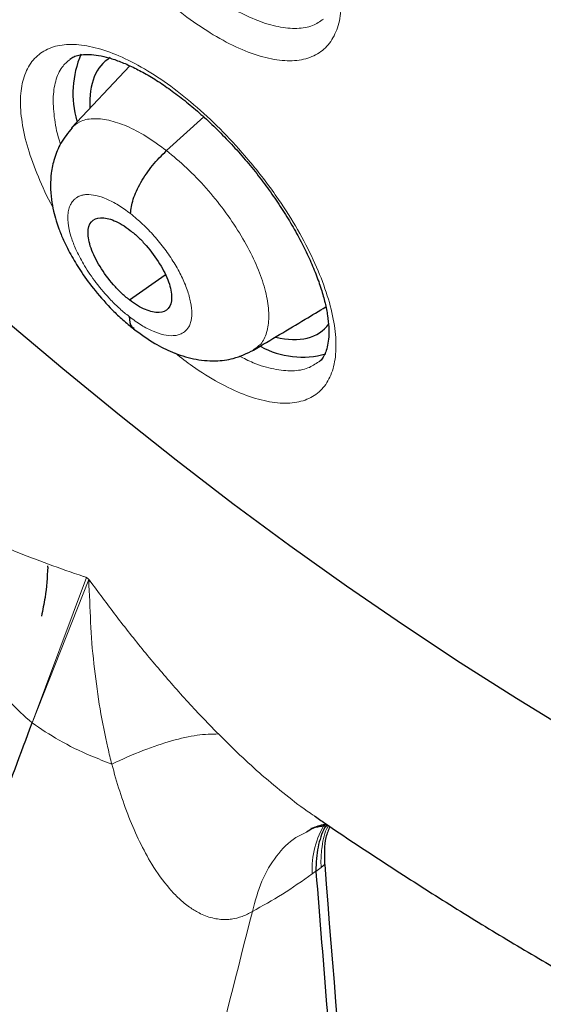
# Model space of a CAD drawing. Header units: millimetres. Extents: x 8 to 2230, y 12 to 2204.
# Tile 130 of 163: x 2051.73 to 2056.26, y 823.93 to 832.46. Entities that reach past the tile are written whole.
import ezdxf

# ---------------------------------------------------------------- set-up
doc = ezdxf.new("R2010")
doc.units = ezdxf.units.MM

msp = doc.modelspace()

# ---------------------------------------------------------------- linework, layer by layer
at = {"color": 7, "linetype": 'Continuous', "lineweight": 30}
for p, q in [((2052.6824, 832.0641), (2052.1756, 831.5281)), ((2052.9987, 831.3291), (2053.3218, 831.6219)), ((2052.6774, 830.0351), (2052.9875, 830.2512)), ((2051.9694, 827.7183), (2051.9718, 827.7285)), ((2054.294, 825.0799), (2054.2939, 825.0825))]:
    msp.add_line(p, q, dxfattribs=at)
at = {"color": 252, "linetype": 'Continuous', "lineweight": 0}
for p, q in [((2051.8337, 826.3674), (2052.3061, 827.627)), ((2051.8337, 826.3674), (2052.3258, 827.6117)), ((2052.3061, 827.627), (2052.3165, 827.6209)), ((2052.3258, 827.6117), (2052.3165, 827.6209)), ((2051.9143, 827.2944), (2051.9187, 827.2979)), ((2054.3387, 825.1149), (2054.3697, 825.1399)), ((2054.3698, 825.1394), (2054.3387, 825.1149)), ((2054.3698, 825.1394), (2054.3697, 825.1399)), ((2054.2939, 825.0825), (2054.2627, 825.0596)), ((2054.3387, 825.1149), (2054.294, 825.0799))]:
    msp.add_line(p, q, dxfattribs=at)
at = {"color": 7, "linetype": 'Continuous', "lineweight": 30, "flags": 128}
msp.add_lwpolyline([(2062.0512, 823.9212), (2061.6211, 824.0298), (2061.184, 824.155), (2060.7404, 824.2965), (2060.2906, 824.4543), (2059.8351, 824.6282), (2059.3741, 824.8181), (2058.9083, 825.0238), (2058.4378, 825.2451), (2057.9632, 825.4819), (2057.4849, 825.7339), (2057.0033, 826.0008), (2056.5188, 826.2826), (2056.0318, 826.5788), (2055.5428, 826.8893), (2055.0522, 827.2138), (2054.5604, 827.552), (2054.0679, 827.9037), (2053.5751, 828.2684), (2053.0824, 828.6458), (2052.5903, 829.0358), (2052.0992, 829.4378), (2051.6095, 829.8515)], dxfattribs=at)
at = {"color": 252, "linetype": 'Continuous', "lineweight": 0, "flags": 128}
msp.add_lwpolyline([(2062.0512, 823.9212), (2061.6211, 824.0298), (2061.184, 824.155), (2060.7404, 824.2965), (2060.2906, 824.4543), (2059.8351, 824.6282), (2059.3741, 824.8181), (2058.9083, 825.0238), (2058.4378, 825.2451), (2057.9632, 825.4819), (2057.4849, 825.7339), (2057.0033, 826.0008), (2056.5188, 826.2826), (2056.0318, 826.5788), (2055.5428, 826.8893), (2055.0522, 827.2138), (2054.5604, 827.552), (2054.0679, 827.9037), (2053.5751, 828.2684), (2053.0824, 828.6458), (2052.5903, 829.0358), (2052.0992, 829.4378), (2051.6095, 829.8515)], dxfattribs=at)
at = {"color": 7, "linetype": 'Continuous', "lineweight": 30}
for centre, radius, start, end in [((2053.0548, 831.826), 0.8664, 156.95537, 196.14959), ((2054.1773, 830.3068), 0.7675, 241.91486, 285.22461), ((2388.3011, 851.1339), 334.9415, 184.451069, 186.319843)]:
    msp.add_arc(centre, radius, start, end, dxfattribs=at)
at = {"color": 252, "linetype": 'Continuous', "lineweight": 0}
msp.add_arc((2054.9905, 825.1063), 0.7293, 147.42677, 183.67078, dxfattribs=at)
at = {"color": 7, "linetype": 'Continuous', "lineweight": 30}
for start_param, end_param in [(6.219972, 6.846264), (2.608493, 3.263126)]:
    msp.add_ellipse((2053.4124, 830.9388), major_axis=(-0.9361, 1.1719), ratio=0.457639, start_param=start_param, end_param=end_param, dxfattribs=at)
at = {"color": 252, "linetype": 'Continuous', "lineweight": 0}
for points, knots in [([(2055.5264, 883.511), (2056.5154, 882.9171), (2058.4933, 881.7293), (2061.5002, 879.6227), (2064.5065, 877.2984), (2067.4933, 874.7504), (2070.436, 872.005), (2073.3118, 869.0821), (2076.0982, 866.005), (2078.7734, 862.7976), (2081.3164, 859.4852), (2083.7073, 856.0936), (2085.9274, 852.6493), (2087.9593, 849.1795), (2089.787, 845.7112), (2091.3964, 842.2715), (2092.7747, 838.8875), (2093.9112, 835.5856), (2094.7971, 832.3916), (2095.4252, 829.3307), (2095.7908, 826.4266), (2095.891, 823.7023), (2095.725, 821.1788), (2095.2937, 818.8768), (2094.6027, 816.8111), (2093.6486, 815.0092), (2092.5521, 813.5503), (2091.6665, 812.8299), (2091.2741, 812.5107)], [0, 0, 0, 0, 0.038766, 0.077532, 0.116298, 0.155064, 0.19383, 0.232596, 0.271362, 0.310128, 0.348894, 0.387661, 0.426427, 0.465193, 0.503959, 0.542725, 0.581491, 0.620257, 0.659023, 0.697789, 0.736555, 0.775321, 0.814087, 0.852853, 0.891619, 0.930385, 0.969151, 1, 1, 1, 1]), ([(2052.0879, 833.7497), (2052.076, 833.7703), (2052.0136, 833.8787), (2051.9261, 834.0724), (2051.8363, 834.3214), (2051.7862, 834.5515), (2051.7734, 834.7572), (2051.8006, 834.9313), (2051.8651, 835.0704), (2051.9669, 835.1688), (2052.1014, 835.2256), (2052.2663, 835.2373), (2052.4556, 835.2054), (2052.6649, 835.1289), (2052.8876, 835.0119), (2053.1178, 834.8561), (2053.3488, 834.6673), (2053.5739, 834.4496), (2053.7605, 834.2402), (2053.9089, 834.0515), (2054.0474, 833.8577), (2054.1912, 833.6268), (2054.3265, 833.364), (2054.4276, 833.1102), (2054.4931, 832.8718), (2054.5196, 832.6566), (2054.5079, 832.4696), (2054.4567, 832.3173), (2054.3692, 832.2026), (2054.2461, 832.1305), (2054.0925, 832.1012), (2053.9115, 832.1173), (2053.7093, 832.1768), (2053.4906, 832.2789), (2053.2629, 832.4217), (2053.0822, 832.555), (2052.9818, 832.6478), (2052.957, 832.6708)], [0, 0, 0, 0, 0.007171, 0.037644, 0.068116, 0.098596, 0.129076, 0.159561, 0.190046, 0.22053, 0.251015, 0.281495, 0.311975, 0.342447, 0.37292, 0.403385, 0.433851, 0.464313, 0.494776, 0.51379, 0.532804, 0.563282, 0.593759, 0.624236, 0.654713, 0.685195, 0.715677, 0.746162, 0.776647, 0.807131, 0.837615, 0.868092, 0.89857, 0.92904, 0.95951, 0.989974, 1, 1, 1, 1]), ([(2053.6001, 832.5459), (2053.664, 832.5137), (2053.7927, 832.449), (2053.9716, 832.3975), (2054.1319, 832.3832), (2054.2657, 832.4046), (2054.3296, 832.449), (2054.3596, 832.4698)], [0, 0, 0, 0, 0.201347, 0.405411, 0.615396, 0.819504, 1, 1, 1, 1]), ([(2052.0138, 830.8399), (2052.0131, 830.841), (2051.9623, 830.9295), (2051.8846, 831.103), (2051.7928, 831.3507), (2051.7415, 831.5793), (2051.7273, 831.7834), (2051.7531, 831.9559), (2051.8163, 832.0933), (2051.9169, 832.1902), (2052.0503, 832.2455), (2052.2142, 832.2558), (2052.4028, 832.2226), (2052.6115, 832.1452), (2052.8339, 832.0274), (2053.0639, 831.8711), (2053.2949, 831.682), (2053.5203, 831.4645), (2053.7072, 831.2554), (2053.8561, 831.0672), (2053.9951, 830.8741), (2054.1397, 830.644), (2054.2761, 830.3824), (2054.3785, 830.1298), (2054.4453, 829.8929), (2054.4732, 829.6793), (2054.4629, 829.4938), (2054.413, 829.3432), (2054.3267, 829.2301), (2054.2048, 829.1596), (2054.0522, 829.1317), (2053.872, 829.1492), (2053.6704, 829.2093), (2053.4523, 829.3138), (2053.2516, 829.4354), (2053.1253, 829.5353), (2053.076, 829.5743)], [0, 0, 0, 0, 0.000427, 0.031764, 0.063102, 0.094453, 0.125805, 0.157165, 0.188525, 0.219884, 0.251244, 0.282595, 0.313946, 0.345283, 0.376621, 0.407945, 0.43927, 0.470589, 0.501907, 0.521447, 0.540987, 0.572333, 0.603679, 0.635025, 0.666371, 0.697725, 0.72908, 0.760441, 0.791802, 0.82316, 0.854518, 0.885865, 0.917212, 0.948545, 0.979878, 1, 1, 1, 1]), ([(2052.1634, 832.1199), (2052.139, 832.0995), (2052.083, 832.0527), (2052.0342, 831.9363), (2052.0103, 831.7838), (2052.0268, 831.6003), (2052.0513, 831.4648), (2052.0794, 831.3883), (2052.0806, 831.3851)], [0, 0, 0, 0, 0.1603945, 0.3680854, 0.5757766, 0.7834105, 0.9910442, 1, 1, 1, 1]), ([(2052.1776, 831.5255), (2052.1995, 831.5456), (2052.2475, 831.5898), (2052.3575, 831.6117), (2052.4951, 831.5987), (2052.6522, 831.5459), (2052.8221, 831.4591), (2052.9398, 831.3725), (2052.9987, 831.3291)], [0, 0, 0, 0, 0.143612, 0.314818, 0.486046, 0.657336, 0.828551, 1, 1, 1, 1]), ([(2052.9987, 831.3291), (2053.0576, 831.2807), (2053.1752, 831.1839), (2053.3441, 831.0068), (2053.4993, 830.8163), (2053.6354, 830.6162), (2053.7462, 830.4152), (2053.8279, 830.2207), (2053.876, 830.0409), (2053.891, 829.8816), (2053.8719, 829.7493), (2053.8268, 829.6518), (2053.7737, 829.6178), (2053.7506, 829.6031)], [0, 0, 0, 0, 0.093014, 0.185902, 0.27883, 0.371725, 0.464608, 0.557412, 0.650167, 0.743045, 0.835923, 0.928679, 1, 1, 1, 1]), ([(2052.6758, 829.8906), (2052.6483, 829.9128), (2052.5948, 829.9561), (2052.4958, 830.0533), (2052.389, 830.1784), (2052.2892, 830.325), (2052.2201, 830.4543), (2052.1773, 830.5613), (2052.1572, 830.6346), (2052.1489, 830.6819), (2052.1455, 830.7106), (2052.144, 830.7346), (2052.1438, 830.7527), (2052.1446, 830.7736), (2052.1479, 830.8045), (2052.1578, 830.8425), (2052.1764, 830.8804), (2052.1984, 830.9065), (2052.2226, 830.9248), (2052.2455, 830.9365), (2052.2729, 830.945), (2052.318, 830.9507), (2052.3858, 830.9441), (2052.4799, 830.9126), (2052.5815, 830.8606), (2052.6517, 830.8087), (2052.6868, 830.7828)], [0, 0, 0, 0, 0.048783, 0.095091, 0.180609, 0.256957, 0.324069, 0.38196, 0.430558, 0.451395, 0.469929, 0.486161, 0.500088, 0.507786, 0.531988, 0.571381, 0.60607, 0.647427, 0.670595, 0.695406, 0.721866, 0.749996, 0.812841, 0.875443, 0.937763, 1, 1, 1, 1]), ([(2052.6868, 830.7828), (2052.7221, 830.7538), (2052.7925, 830.6961), (2052.8934, 830.5901), (2052.986, 830.4762), (2053.0671, 830.3568), (2053.1331, 830.2368), (2053.1814, 830.1206), (2053.2113, 830.0123), (2053.2223, 829.9154), (2053.2137, 829.8462), (2053.1978, 829.8098), (2053.1877, 829.794), (2053.182, 829.7862), (2053.1774, 829.7811), (2053.1714, 829.7742), (2053.1567, 829.7587), (2053.1299, 829.7408), (2053.0931, 829.7288), (2053.0451, 829.7227), (2052.9772, 829.7292), (2052.8834, 829.7603), (2052.7816, 829.8122), (2052.7111, 829.8644), (2052.6758, 829.8906)], [0, 0, 0, 0, 0.062599, 0.124982, 0.187343, 0.249638, 0.311873, 0.374277, 0.436893, 0.499547, 0.562188, 0.597231, 0.606408, 0.615581, 0.624751, 0.626587, 0.642356, 0.687304, 0.721009, 0.749871, 0.812374, 0.874893, 0.937368, 1, 1, 1, 1]), ([(2053.6284, 829.5487), (2053.6696, 829.5281), (2053.7761, 829.4747), (2053.9329, 829.4307), (2054.0933, 829.4144), (2054.2254, 829.4353), (2054.2889, 829.4788), (2054.3184, 829.4991)], [0, 0, 0, 0, 0.140098, 0.362493, 0.584888, 0.807369, 1, 1, 1, 1]), ([(2052.3028, 827.6289), (2052.3012, 827.6299), (2052.2945, 827.6341), (2052.2864, 827.6353), (2052.1779, 827.6724), (2051.9747, 827.7429), (2051.6801, 827.8569), (2051.3954, 827.9782), (2051.1768, 828.0816), (2051.0554, 828.1453), (2051.0207, 828.1635)], [0, 0, 0, 0, 0.003682, 0.015021, 0.017246, 0.239685, 0.462417, 0.686201, 0.910443, 1, 1, 1, 1]), ([(2052.5252, 826.011), (2052.5136, 826.0573), (2052.4743, 826.2135), (2052.4207, 826.4876), (2052.3728, 826.8369), (2052.3373, 827.1945), (2052.336, 827.447), (2052.3255, 827.5822), (2052.3291, 827.5991), (2052.3244, 827.6066), (2052.323, 827.6088)], [0, 0, 0, 0, 0.091796, 0.309477, 0.528039, 0.7489, 0.9704, 0.985089, 0.995574, 1, 1, 1, 1]), ([(2052.3286, 827.6088), (2052.3301, 827.6074), (2052.3362, 827.6016), (2052.3412, 827.5926), (2052.4214, 827.4827), (2052.5756, 827.2746), (2052.8174, 826.9707), (2053.0706, 826.6728), (2053.2827, 826.4406), (2053.4117, 826.3092), (2053.4485, 826.2717)], [0, 0, 0, 0, 0.003682, 0.015021, 0.017246, 0.239685, 0.462417, 0.686201, 0.910443, 1, 1, 1, 1]), ([(2051.4038, 826.8849), (2051.4277, 826.842), (2051.4901, 826.7301), (2051.6291, 826.5532), (2051.7667, 826.4282), (2051.8337, 826.3674)], [0, 0, 0, 0, 0.24172, 0.631096, 1, 1, 1, 1]), ([(2052.5252, 826.011), (2052.4644, 826.0342), (2052.3056, 826.0947), (2052.0668, 826.2121), (2051.91, 826.3166), (2051.8337, 826.3674)], [0, 0, 0, 0, 0.24172, 0.631096, 1, 1, 1, 1]), ([(2053.4485, 826.2717), (2053.5103, 826.2105), (2053.6342, 826.088), (2053.8287, 825.9111), (2054.0325, 825.743), (2054.1821, 825.6251), (2054.2676, 825.5709), (2054.2784, 825.564)], [0, 0, 0, 0, 0.239537, 0.47955, 0.721574, 0.964653, 1, 1, 1, 1]), ([(2053.7441, 824.7333), (2053.7441, 824.7333), (2053.7149, 824.7158), (2053.6542, 824.6866), (2053.5771, 824.6676), (2053.4901, 824.6605), (2053.3939, 824.6718), (2053.2886, 824.7128), (2053.1929, 824.7717), (2053.1067, 824.8428), (2052.9935, 824.9619), (2052.8771, 825.1261), (2052.7634, 825.3365), (2052.671, 825.549), (2052.5913, 825.7744), (2052.546, 825.9313), (2052.5252, 826.011), (2052.5252, 826.011)], [0, 0, 0, 0, 0.000024, 0.048705, 0.098899, 0.12362, 0.189736, 0.258226, 0.310537, 0.372985, 0.436053, 0.565389, 0.672398, 0.780202, 0.889869, 0.999976, 1, 1, 1, 1]), ([(2054.3387, 825.1149), (2054.3382, 825.1294), (2054.3364, 825.1925), (2054.3481, 825.3167), (2054.369, 825.4261), (2054.4011, 825.4735), (2054.4038, 825.4774)], [0, 0, 0, 0, 0.1026166, 0.4462157, 0.9542096, 1, 1, 1, 1]), ([(2054.2137, 825.4207), (2054.1821, 825.4064), (2054.0811, 825.3606), (2053.9477, 825.2182), (2053.8157, 825.0057), (2053.7679, 824.8241), (2053.744, 824.7333)], [0, 0, 0, 0, 0.132216, 0.421477, 0.710739, 1, 1, 1, 1]), ([(2054.2627, 825.0596), (2054.1761, 824.9982), (2054.0016, 824.8746), (2053.8302, 824.7806), (2053.744, 824.7333)], [0, 0, 0, 0, 0.496712, 1, 1, 1, 1]), ([(2053.7441, 824.7333), (2053.6131, 824.2219), (2053.3515, 823.2), (2053.0179, 821.6973), (2052.7286, 820.2214), (2052.4876, 818.7752), (2052.2937, 817.3586), (2052.1497, 815.9986), (2052.0528, 814.6951), (2051.9997, 813.4477), (2051.9896, 812.2329), (2052.0184, 811.049), (2052.073, 810.2877), (2052.1002, 809.9076)], [0, 0, 0, 0, 0.094218, 0.188263, 0.281988, 0.375475, 0.468829, 0.562137, 0.650032, 0.737764, 0.825344, 0.912777, 1, 1, 1, 1])]:
    msp.add_open_spline(points, degree=3, knots=knots, dxfattribs=at)
at = {"color": 7, "linetype": 'Continuous', "lineweight": 30}
for points, knots in [([(2048.2071, 876.2271), (2048.3197, 876.1618), (2048.6459, 875.9725), (2049.1878, 875.6491), (2049.8334, 875.2529), (2050.481, 874.8436), (2051.1303, 874.4216), (2051.7811, 873.9871), (2052.4332, 873.5403), (2053.0861, 873.0812), (2053.7397, 872.6101), (2054.3938, 872.1273), (2055.0479, 871.6328), (2055.7019, 871.1269), (2056.3555, 870.6098), (2057.0084, 870.0816), (2057.6604, 869.5427), (2058.3111, 868.9932), (2058.9603, 868.4333), (2059.6078, 867.8633), (2060.2533, 867.2834), (2060.8964, 866.6938), (2061.537, 866.0948), (2062.1748, 865.4867), (2062.8095, 864.8696), (2063.4409, 864.2438), (2064.0687, 863.6095), (2064.6926, 862.9671), (2065.3124, 862.3168), (2065.9279, 861.6588), (2066.5387, 860.9935), (2067.1447, 860.321), (2067.7456, 859.6417), (2068.3411, 858.9558), (2068.931, 858.2637), (2069.5151, 857.5655), (2070.0931, 856.8616), (2070.6647, 856.1523), (2071.2299, 855.4378), (2071.7883, 854.7185), (2072.3396, 853.9946), (2072.8838, 853.2665), (2073.4204, 852.5344), (2073.9495, 851.7986), (2074.4706, 851.0594), (2074.9837, 850.3172), (2075.4884, 849.5722), (2075.9847, 848.8247), (2076.4722, 848.0751), (2076.9508, 847.3236), (2077.4204, 846.5706), (2077.8806, 845.8164), (2078.3314, 845.0612), (2078.7725, 844.3054), (2079.2038, 843.5493), (2079.6251, 842.7932), (2080.0362, 842.0374), (2080.437, 841.2822), (2080.8272, 840.528), (2081.2068, 839.7749), (2081.5756, 839.0235), (2081.9335, 838.2739), (2082.2802, 837.5264), (2082.6157, 836.7815), (2082.9398, 836.0393), (2083.2524, 835.3002), (2083.5534, 834.5645), (2083.8426, 833.8325), (2084.12, 833.1045), (2084.3854, 832.3808), (2084.6388, 831.6617), (2084.8799, 830.9474), (2085.1089, 830.2384), (2085.3255, 829.5349), (2085.5296, 828.8371), (2085.7213, 828.1455), (2085.9004, 827.4601), (2086.0669, 826.7815), (2086.2206, 826.1097), (2086.3617, 825.4452), (2086.4899, 824.7881), (2086.6054, 824.1387), (2086.7079, 823.4974), (2086.7976, 822.8644), (2086.8744, 822.2399), (2086.9383, 821.6242), (2086.9892, 821.0176), (2087.0272, 820.4202), (2087.0523, 819.8324), (2087.0645, 819.2544), (2087.0637, 818.6863), (2087.0501, 818.1285), (2087.0236, 817.5811), (2086.9843, 817.0444), (2086.9322, 816.5185), (2086.8673, 816.0036), (2086.7897, 815.5), (2086.6995, 815.0078), (2086.5966, 814.5272), (2086.4812, 814.0583), (2086.3532, 813.6013), (2086.2127, 813.1563), (2086.0598, 812.7235), (2085.8946, 812.3029), (2085.7169, 811.8949), (2085.5269, 811.4993), (2085.3247, 811.1165), (2085.1102, 810.7465), (2084.8835, 810.3894), (2084.6446, 810.0454), (2084.3936, 809.7146), (2084.1305, 809.3973), (2083.8556, 809.0931), (2083.5676, 808.804), (2083.3612, 808.6078), (2083.2475, 808.5121), (2083.2375, 808.5037)], [0, 0, 0, 0, 0.004666, 0.013525, 0.022386, 0.031248, 0.040111, 0.048976, 0.057841, 0.066707, 0.075574, 0.084443, 0.093312, 0.102182, 0.111052, 0.119924, 0.128796, 0.137669, 0.146543, 0.155417, 0.164292, 0.173167, 0.182043, 0.19092, 0.199797, 0.208674, 0.217552, 0.22643, 0.235308, 0.244187, 0.253065, 0.261944, 0.270824, 0.279703, 0.288583, 0.297462, 0.306342, 0.315222, 0.324102, 0.332981, 0.341861, 0.350741, 0.35962, 0.3685, 0.377379, 0.386258, 0.395137, 0.404015, 0.412893, 0.421771, 0.430649, 0.439526, 0.448402, 0.457279, 0.466154, 0.47503, 0.483904, 0.492778, 0.501652, 0.510525, 0.519397, 0.528268, 0.537138, 0.546008, 0.554877, 0.563745, 0.572611, 0.581477, 0.590342, 0.599206, 0.608069, 0.61693, 0.62579, 0.634649, 0.643507, 0.652364, 0.661219, 0.670073, 0.678925, 0.687776, 0.696626, 0.705475, 0.714322, 0.723168, 0.732013, 0.740858, 0.749701, 0.758543, 0.767386, 0.776228, 0.78507, 0.793912, 0.802755, 0.8116, 0.820446, 0.829295, 0.838147, 0.847003, 0.855864, 0.864731, 0.873605, 0.882487, 0.891378, 0.90028, 0.909194, 0.918121, 0.927061, 0.936017, 0.944988, 0.953975, 0.962977, 0.971994, 0.981025, 0.990068, 0.99912, 1, 1, 1, 1]), ([(2053.6648, 856.7721), (2053.7465, 856.7082), (2053.9833, 856.5227), (2054.3751, 856.2072), (2054.8399, 855.8224), (2055.3036, 855.4267), (2055.7661, 855.0208), (2056.227, 854.605), (2056.6857, 854.1794), (2057.142, 853.7446), (2057.5954, 853.3008), (2058.0456, 852.8484), (2058.4923, 852.3877), (2058.9349, 851.9192), (2059.3732, 851.4432), (2059.8068, 850.96), (2060.2354, 850.4702), (2060.6586, 849.974), (2061.076, 849.4718), (2061.4873, 848.9642), (2061.8922, 848.4515), (2062.2903, 847.934), (2062.6813, 847.4123), (2063.065, 846.8868), (2063.4409, 846.3578), (2063.8088, 845.8259), (2064.1685, 845.2914), (2064.5195, 844.7548), (2064.8616, 844.2166), (2065.1946, 843.6772), (2065.5182, 843.137), (2065.8322, 842.5965), (2066.1362, 842.0561), (2066.4301, 841.5163), (2066.7136, 840.9775), (2066.9865, 840.4403), (2067.2486, 839.905), (2067.4997, 839.3721), (2067.7396, 838.842), (2067.9682, 838.3153), (2068.1853, 837.7923), (2068.3906, 837.2736), (2068.5842, 836.7596), (2068.7658, 836.2506), (2068.9354, 835.7473), (2069.0928, 835.2499), (2069.238, 834.759), (2069.3709, 834.275), (2069.4914, 833.7983), (2069.5995, 833.3294), (2069.6952, 832.8686), (2069.7785, 832.4164), (2069.8494, 831.9731), (2069.9079, 831.5393), (2069.9541, 831.1151), (2069.9881, 830.7011), (2070.0099, 830.2975), (2070.0197, 829.9046), (2070.0175, 829.5228), (2070.0035, 829.1524), (2069.9779, 828.7937), (2069.9408, 828.4467), (2069.8925, 828.1118), (2069.8329, 827.7891), (2069.7624, 827.4786), (2069.6811, 827.1805), (2069.589, 826.8946), (2069.4863, 826.621), (2069.3728, 826.3596), (2069.2487, 826.1103), (2069.1135, 825.8728), (2068.9672, 825.6471), (2068.8093, 825.4332), (2068.6396, 825.2308), (2068.4569, 825.0412), (2068.2994, 824.894), (2068.1985, 824.8152), (2068.1667, 824.7904)], [0, 0, 0, 0, 0.00708, 0.020534, 0.033994, 0.047461, 0.060933, 0.074412, 0.087895, 0.101384, 0.114876, 0.128373, 0.141872, 0.155375, 0.16888, 0.182388, 0.195897, 0.209408, 0.222919, 0.236431, 0.249944, 0.263456, 0.276967, 0.290478, 0.303987, 0.317494, 0.330999, 0.344502, 0.358001, 0.371497, 0.384989, 0.398477, 0.41196, 0.425438, 0.43891, 0.452376, 0.465836, 0.479288, 0.492732, 0.506168, 0.519596, 0.533014, 0.546422, 0.55982, 0.573207, 0.586582, 0.599946, 0.613297, 0.626635, 0.639961, 0.653273, 0.666573, 0.679859, 0.693134, 0.706397, 0.71965, 0.732895, 0.746134, 0.75937, 0.772606, 0.785847, 0.799098, 0.812368, 0.825665, 0.839, 0.852387, 0.86584, 0.879379, 0.893024, 0.906796, 0.920721, 0.93482, 0.949113, 0.96361, 0.978307, 0.99318, 1, 1, 1, 1]), ([(2052.1614, 832.1216), (2052.1667, 832.1262), (2052.181, 832.1386), (2052.2123, 832.1514), (2052.263, 832.1628), (2052.3285, 832.1652), (2052.4087, 832.1565), (2052.4995, 832.1355), (2052.6, 832.1016), (2052.7086, 832.0544), (2052.8233, 831.994), (2052.9423, 831.9208), (2053.0643, 831.8356), (2053.1885, 831.7389), (2053.3142, 831.6308), (2053.4397, 831.5125), (2053.5629, 831.3856), (2053.6821, 831.2518), (2053.7952, 831.1132), (2053.9008, 830.9716), (2053.9983, 830.8282), (2054.0873, 830.6837), (2054.1671, 830.5393), (2054.2367, 830.3971), (2054.295, 830.2595), (2054.3412, 830.1288), (2054.375, 830.0074), (2054.3965, 829.8973), (2054.4064, 829.799), (2054.406, 829.713), (2054.3964, 829.6401), (2054.3795, 829.5813), (2054.3569, 829.5371), (2054.3377, 829.5109), (2054.3231, 829.5009), (2054.3189, 829.498)], [0, 0, 0, 0, 0.0189129, 0.0507961, 0.0805504, 0.1122679, 0.1429889, 0.1735858, 0.2042944, 0.2351732, 0.266149, 0.2970408, 0.3276653, 0.3587919, 0.3903572, 0.4222441, 0.4543135, 0.4863977, 0.5183439, 0.5500173, 0.5814233, 0.6130455, 0.6448592, 0.676723, 0.7084424, 0.7398583, 0.7708347, 0.801224, 0.8310799, 0.8611665, 0.8914103, 0.9219562, 0.9532741, 0.9865722, 1, 1, 1, 1]), ([(2052.1805, 831.5257), (2052.146, 831.4834), (2052.0811, 831.4037), (2052.0258, 831.2673), (2051.9983, 831.1414), (2051.9911, 831.0207), (2051.999, 830.9112), (2052.0176, 830.8104), (2052.0407, 830.7258), (2052.0694, 830.6414), (2052.1113, 830.5392), (2052.1758, 830.412), (2052.2677, 830.2639), (2052.3847, 830.1052), (2052.5072, 829.9681), (2052.6211, 829.8589), (2052.6831, 829.8091), (2052.7151, 829.7834)], [0, 0, 0, 0, 0.087407, 0.164574, 0.23139, 0.288252, 0.350004, 0.401143, 0.444147, 0.480778, 0.534215, 0.613004, 0.688617, 0.778305, 0.881919, 0.939091, 1, 1, 1, 1]), ([(2052.6868, 830.7828), (2052.692, 830.8228), (2052.7022, 830.9027), (2052.7727, 831.053), (2052.8744, 831.205), (2052.9572, 831.2877), (2052.9987, 831.3291)], [0, 0, 0, 0, 0.251193, 0.500658, 0.749449, 1, 1, 1, 1]), ([(2052.6774, 830.0351), (2052.6537, 830.0547), (2052.6062, 830.0938), (2052.516, 830.1896), (2052.4169, 830.3234), (2052.3358, 830.4867), (2052.3099, 830.6259), (2052.3388, 830.7224), (2052.4223, 830.7573), (2052.5228, 830.7357), (2052.6136, 830.6903), (2052.6611, 830.6555), (2052.6849, 830.6381)], [0, 0, 0, 0, 0.062835, 0.125532, 0.250817, 0.37552, 0.5, 0.62448, 0.749184, 0.874468, 0.937164, 1, 1, 1, 1]), ([(2052.6849, 830.6381), (2052.7087, 830.6185), (2052.7561, 830.5793), (2052.8464, 830.4836), (2052.9454, 830.3497), (2053.0266, 830.1865), (2053.0525, 830.0473), (2053.0236, 829.9508), (2052.9401, 829.9159), (2052.8396, 829.9375), (2052.7487, 829.9828), (2052.7012, 830.0176), (2052.6774, 830.0351)], [0, 0, 0, 0, 0.062836, 0.125532, 0.250816, 0.37552, 0.5, 0.62448, 0.749183, 0.874468, 0.937165, 1, 1, 1, 1]), ([(2053.7533, 829.5997), (2053.9031, 829.6893), (2054.1138, 829.8153), (2054.3202, 829.9388), (2054.3798, 829.9744)], [0, 0, 0, 0, 0.711407, 1, 1, 1, 1]), ([(2052.6758, 829.8906), (2052.6779, 829.8553), (2052.6806, 829.8088), (2052.7107, 829.7936), (2052.718, 829.7899)], [0, 0, 0, 0, 0.759462, 1, 1, 1, 1]), ([(2052.7139, 829.7845), (2052.7747, 829.7398), (2052.8846, 829.659), (2053.061, 829.5737), (2053.2244, 829.5196), (2053.4133, 829.5008), (2053.5939, 829.5225), (2053.6972, 829.5725), (2053.7549, 829.6004)], [0, 0, 0, 0, 0.185019, 0.334767, 0.514788, 0.684011, 0.823195, 1, 1, 1, 1]), ([(2051.9694, 827.7183), (2051.9646, 827.6304), (2051.9567, 827.4881), (2051.9261, 827.3481), (2051.9143, 827.2944)], [0, 0, 0, 0, 0.616931, 1, 1, 1, 1]), ([(2047.9729, 809.8742), (2048.0026, 810.3266), (2048.062, 811.2315), (2048.2204, 812.6421), (2048.4293, 814.0896), (2048.6934, 815.5756), (2049.0106, 817.0962), (2049.3738, 818.6198), (2049.7788, 820.1424), (2050.2221, 821.6617), (2050.7125, 823.2074), (2051.2451, 824.7746), (2051.6376, 825.8368), (2051.8337, 826.3674)], [0, 0, 0, 0, 0.093412, 0.186868, 0.280295, 0.373737, 0.467128, 0.560377, 0.64822, 0.736091, 0.824087, 0.912127, 1, 1, 1, 1]), ([(2054.2781, 825.5635), (2054.3094, 825.5418), (2054.5059, 825.4057), (2054.8672, 825.1671), (2055.3617, 824.8486), (2055.8554, 824.5439), (2056.3479, 824.2519), (2056.839, 823.9731), (2057.3283, 823.7077), (2057.8156, 823.456), (2058.3006, 823.2181), (2058.7829, 822.9944), (2059.2623, 822.7849), (2059.7384, 822.5899), (2060.2111, 822.4097), (2060.6799, 822.2444), (2061.1445, 822.0943), (2061.6047, 821.9595), (2062.0601, 821.8403), (2062.5104, 821.7369), (2062.955, 821.6495), (2063.3938, 821.5782), (2063.8261, 821.5232), (2064.2517, 821.4846), (2064.6699, 821.4626), (2065.0805, 821.4571), (2065.4828, 821.4683), (2065.8764, 821.4961), (2066.2608, 821.5405), (2066.6356, 821.6012), (2067.0004, 821.6782), (2067.3548, 821.7712), (2067.6985, 821.8799), (2068.0313, 822.0043), (2068.3528, 822.1438), (2068.6629, 822.2984), (2068.9619, 822.4674), (2069.248, 822.6524), (2069.4435, 822.7882), (2069.5401, 822.8663), (2069.549, 822.8734)], [0, 0, 0, 0, 0.005284, 0.033166, 0.061067, 0.088989, 0.116932, 0.144897, 0.172885, 0.200896, 0.228931, 0.256989, 0.28507, 0.313174, 0.341297, 0.369439, 0.397596, 0.425762, 0.453931, 0.482094, 0.51024, 0.538356, 0.566429, 0.594441, 0.622374, 0.65021, 0.677926, 0.705503, 0.732923, 0.760169, 0.78723, 0.814097, 0.84077, 0.867254, 0.893559, 0.919702, 0.945706, 0.971598, 0.997409, 1, 1, 1, 1]), ([(2054.3878, 825.4873), (2054.3661, 825.4847), (2054.3017, 825.4768), (2054.2488, 825.4431), (2054.2137, 825.4207)], [0, 0, 0, 0, 0.337167, 1, 1, 1, 1]), ([(2054.2514, 825.4523), (2054.2511, 825.4521), (2054.2486, 825.451), (2054.2605, 825.4558), (2054.2882, 825.4636), (2054.3282, 825.4716), (2054.3726, 825.4761), (2054.3959, 825.4771), (2054.4028, 825.4769), (2054.4035, 825.4769)], [0, 0, 0, 0, 0.033952, 0.224841, 0.431516, 0.664445, 0.831547, 0.982497, 1, 1, 1, 1]), ([(2054.3881, 825.4878), (2054.3816, 825.4779), (2054.3606, 825.4456), (2054.3347, 825.3799), (2054.3105, 825.2914), (2054.2958, 825.1927), (2054.2946, 825.1193), (2054.2939, 825.0825)], [0, 0, 0, 0, 0.09877, 0.320083, 0.542932, 0.770629, 1, 1, 1, 1]), ([(2054.4147, 825.4701), (2054.4017, 825.4395), (2054.3763, 825.3795), (2054.3646, 825.2654), (2054.368, 825.1818), (2054.3697, 825.1399)], [0, 0, 0, 0, 0.341244, 0.668872, 1, 1, 1, 1]), ([(2054.294, 825.0799), (2054.3598, 824.2587), (2054.4913, 822.6162), (2054.7278, 819.9712), (2054.9998, 817.1523), (2055.2154, 815.1629), (2055.3228, 814.1729)], [0, 0, 0, 0, 0.223343, 0.446693, 0.724658, 1, 1, 1, 1])]:
    msp.add_open_spline(points, degree=3, knots=knots, dxfattribs=at)
at = {"color": 252, "linetype": 'Continuous', "lineweight": 0}
msp.add_open_spline([(2053.4485, 826.2717), (2053.3894, 826.2706), (2053.2714, 826.2684), (2053.0478, 826.2172), (2052.7993, 826.1351), (2052.6166, 826.0524), (2052.5252, 826.011)], degree=3, dxfattribs=at)

doc.saveas('drawing.dxf')
